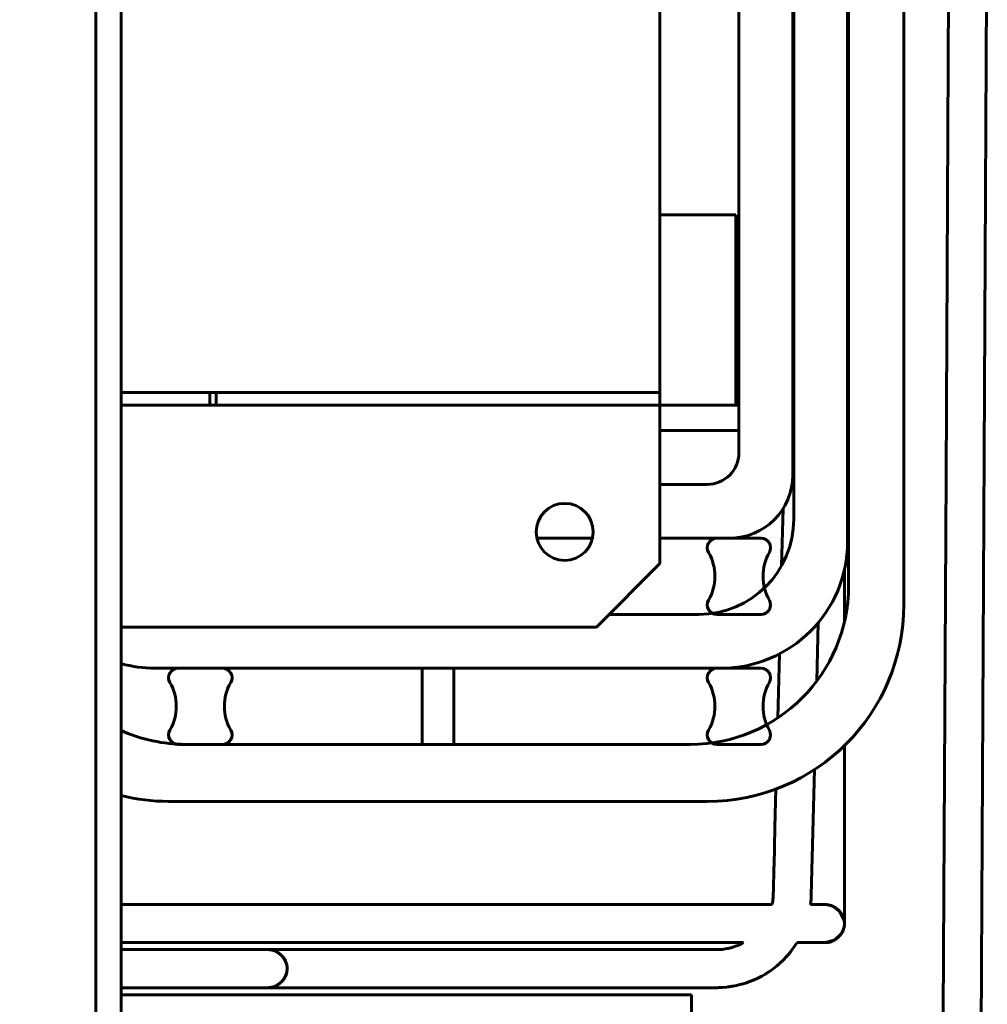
# Model space of a CAD drawing. Header units: millimetres. Extents: x 0 to 297, y 0 to 420.
# Tile 15 of 19: x 172 to 210, y 290 to 328. Entities that reach past the tile are written whole.
import ezdxf

# ---------------------------------------------------------------- set-up
doc = ezdxf.new("R2010")
doc.units = ezdxf.units.MM
doc.linetypes.add('K5LT_BASIC', pattern=[0])
doc.layers.add('Системный слой', color=7, linetype='Continuous')

# ---------------------------------------------------------------- blocks, each defined once
blk = doc.blocks.new('U86')
at = {"layer": 'Системный слой', "color": 150, "linetype": 'K5LT_BASIC', "lineweight": 60, "true_color": 0x0080ff}
for p, q in [((203.647, 304.633), (203.588, 302.327)), ((203.499, 298.841), (203.373, 293.891))]:
    blk.add_line(p, q, dxfattribs=at)
blk = doc.blocks.new('U87')
at = {"layer": 'Системный слой', "color": 150, "linetype": 'K5LT_BASIC', "lineweight": 60, "true_color": 0x0080ff}
for p, q in [((203.373, 293.879), (203.372, 293.876)), ((203.372, 293.876), (203.372, 293.876)), ((203.372, 293.876), (203.372, 293.875)), ((203.372, 293.875), (203.372, 293.873)), ((203.372, 293.873), (203.372, 293.87)), ((203.373, 293.891), (203.373, 293.887)), ((203.373, 293.887), (203.373, 293.887)), ((203.373, 293.887), (203.373, 293.887)), ((203.373, 293.887), (203.373, 293.886)), ((203.373, 293.886), (203.373, 293.884)), ((203.373, 293.884), (203.373, 293.884)), ((203.373, 293.884), (203.373, 293.883)), ((203.373, 293.883), (203.373, 293.883)), ((203.373, 293.883), (203.373, 293.882)), ((203.373, 293.882), (203.373, 293.879)), ((203.347, 293.554), (203.342, 293.516)), ((203.35, 293.579), (203.347, 293.554)), ((203.355, 293.623), (203.35, 293.579)), ((203.357, 293.646), (203.355, 293.623)), ((203.358, 293.657), (203.357, 293.646)), ((203.359, 293.662), (203.358, 293.657)), ((203.364, 293.717), (203.359, 293.665)), ((203.359, 293.665), (203.359, 293.662)), ((203.366, 293.746), (203.364, 293.717)), ((203.367, 293.761), (203.366, 293.746)), ((203.368, 293.772), (203.367, 293.768)), ((203.367, 293.768), (203.367, 293.761)), ((203.369, 293.799), (203.368, 293.774)), ((203.368, 293.774), (203.368, 293.772)), ((203.37, 293.816), (203.369, 293.799)), ((203.371, 293.828), (203.37, 293.824)), ((203.37, 293.824), (203.37, 293.816)), ((203.372, 293.852), (203.371, 293.842)), ((203.371, 293.842), (203.371, 293.832)), ((203.371, 293.832), (203.371, 293.831)), ((203.371, 293.831), (203.371, 293.828)), ((203.372, 293.87), (203.372, 293.864)), ((203.372, 293.864), (203.372, 293.861)), ((203.372, 293.861), (203.372, 293.86)), ((203.372, 293.86), (203.372, 293.859)), ((203.372, 293.859), (203.372, 293.857)), ((203.372, 293.857), (203.372, 293.852)), ((202.813, 292.016), (202.622, 291.741)), ((202.484, 291.564), (202.456, 291.531)), ((202.498, 291.581), (202.484, 291.564)), ((202.506, 291.589), (202.498, 291.581)), ((202.566, 291.665), (202.506, 291.589)), ((202.622, 291.741), (202.566, 291.665)), ((202.084, 291.159), (202.054, 291.134)), ((202.104, 291.177), (202.084, 291.159)), ((202.114, 291.186), (202.104, 291.177)), ((202.119, 291.19), (202.114, 291.186)), ((202.276, 291.338), (202.119, 291.19)), ((202.397, 291.465), (202.276, 291.338)), ((202.456, 291.531), (202.397, 291.465)), ((201.559, 290.778), (201.514, 290.751)), ((201.582, 290.792), (201.559, 290.778)), ((201.593, 290.799), (201.582, 290.792)), ((201.599, 290.802), (201.593, 290.799)), ((201.624, 290.818), (201.599, 290.802)), ((201.654, 290.837), (201.624, 290.818)), ((201.668, 290.847), (201.654, 290.837)), ((201.676, 290.851), (201.668, 290.847)), ((201.679, 290.854), (201.676, 290.851)), ((201.681, 290.855), (201.679, 290.854)), ((201.699, 290.866), (201.681, 290.855)), ((201.731, 290.888), (201.699, 290.866)), ((201.747, 290.899), (201.731, 290.888)), ((201.755, 290.905), (201.747, 290.899)), ((201.759, 290.907), (201.755, 290.905)), ((201.817, 290.949), (201.759, 290.907)), ((201.939, 291.04), (201.817, 290.949)), ((201.999, 291.088), (201.939, 291.04)), ((202.029, 291.112), (201.999, 291.088)), ((202.043, 291.124), (202.029, 291.112)), ((202.05, 291.131), (202.043, 291.124)), ((202.054, 291.134), (202.05, 291.131)), ((200.627, 290.38), (200.559, 290.362)), ((200.661, 290.389), (200.627, 290.38)), ((200.678, 290.394), (200.661, 290.389)), ((200.687, 290.397), (200.678, 290.394)), ((200.816, 290.436), (200.687, 290.397)), ((200.972, 290.491), (200.816, 290.436)), ((201.048, 290.521), (200.972, 290.491)), ((201.086, 290.537), (201.048, 290.521)), ((201.104, 290.545), (201.086, 290.537)), ((201.114, 290.549), (201.104, 290.545)), ((201.233, 290.603), (201.114, 290.549)), ((201.421, 290.699), (201.233, 290.603)), ((201.514, 290.751), (201.421, 290.699)), ((181.948, 290.241), (181.947, 290.241)), ((181.947, 290.241), (181.947, 290.241)), ((181.947, 290.241), (181.947, 290.241)), ((181.947, 290.241), (181.947, 290.241)), ((181.947, 290.241), (181.947, 290.241)), ((181.947, 290.241), (181.947, 290.241)), ((181.947, 290.241), (181.947, 290.241)), ((181.947, 290.241), (181.947, 290.241)), ((181.947, 290.241), (181.947, 290.241)), ((181.947, 290.241), (181.947, 290.241)), ((181.947, 290.241), (181.947, 290.241)), ((181.949, 290.241), (181.948, 290.241)), ((181.95, 290.241), (181.949, 290.241)), ((181.949, 290.241), (181.949, 290.241)), ((181.949, 290.241), (181.949, 290.241)), ((181.952, 290.241), (181.95, 290.241)), ((181.96, 290.241), (181.952, 290.241)), ((181.965, 290.241), (181.96, 290.241)), ((181.969, 290.241), (181.965, 290.241)), ((181.97, 290.241), (181.969, 290.241)), ((181.971, 290.241), (181.97, 290.241)), ((181.993, 290.241), (181.971, 290.241)), ((182.017, 290.241), (181.993, 290.241)), ((182.032, 290.241), (182.017, 290.241)), ((182.039, 290.241), (182.032, 290.241)), ((182.043, 290.241), (182.039, 290.241)), ((182.045, 290.241), (182.043, 290.241)), ((182.084, 290.241), (182.045, 290.241)), ((182.125, 290.241), (182.084, 290.241)), ((182.147, 290.241), (182.125, 290.241)), ((182.159, 290.241), (182.147, 290.241)), ((182.165, 290.241), (182.159, 290.241)), ((182.168, 290.241), (182.165, 290.241)), ((182.225, 290.241), (182.168, 290.241)), ((182.281, 290.241), (182.225, 290.241)), ((182.311, 290.241), (182.281, 290.241)), ((182.327, 290.241), (182.311, 290.241)), ((182.335, 290.241), (182.327, 290.241)), ((182.339, 290.241), (182.335, 290.241)), ((182.414, 290.241), (182.339, 290.241)), ((182.484, 290.241), (182.414, 290.241)), ((182.521, 290.241), (182.484, 290.241)), ((182.54, 290.241), (182.521, 290.241)), ((182.55, 290.241), (182.54, 290.241)), ((182.555, 290.241), (182.55, 290.241)), ((182.641, 290.241), (182.555, 290.241)), ((182.725, 290.241), (182.641, 290.241)), ((182.769, 290.241), (182.725, 290.241)), ((182.791, 290.241), (182.769, 290.241)), ((182.802, 290.241), (182.791, 290.241)), ((182.808, 290.241), (182.802, 290.241)), ((182.912, 290.241), (182.808, 290.241)), ((183.008, 290.241), (182.912, 290.241)), ((183.057, 290.241), (183.008, 290.241)), ((183.082, 290.241), (183.057, 290.241)), ((183.094, 290.241), (183.082, 290.241)), ((183.1, 290.241), (183.094, 290.241)), ((185.356, 290.241), (183.1, 290.241)), ((192.025, 290.241), (185.356, 290.241)), ((195.356, 290.241), (192.025, 290.241)), ((197.024, 290.241), (195.356, 290.241)), ((197.868, 290.241), (197.024, 290.241)), ((198.291, 290.241), (197.868, 290.241)), ((198.501, 290.241), (198.291, 290.241)), ((198.605, 290.241), (198.501, 290.241)), ((198.657, 290.241), (198.605, 290.241)), ((198.683, 290.241), (198.657, 290.241)), ((198.698, 290.241), (198.683, 290.241)), ((198.704, 290.241), (198.698, 290.241)), ((198.712, 290.241), (198.704, 290.241)), ((198.716, 290.241), (198.712, 290.241)), ((198.718, 290.241), (198.716, 290.241)), ((198.771, 290.241), (198.718, 290.241)), ((198.801, 290.241), (198.771, 290.241)), ((198.816, 290.241), (198.801, 290.241)), ((198.823, 290.241), (198.816, 290.241)), ((198.827, 290.241), (198.823, 290.241)), ((198.86, 290.241), (198.827, 290.241)), ((199.1, 290.241), (198.86, 290.241)), ((199.246, 290.241), (199.1, 290.241)), ((199.321, 290.241), (199.246, 290.241)), ((199.358, 290.241), (199.321, 290.241)), ((199.377, 290.241), (199.358, 290.241)), ((199.387, 290.241), (199.377, 290.241)), ((199.392, 290.241), (199.387, 290.241)), ((199.421, 290.241), (199.392, 290.241)), ((199.469, 290.241), (199.421, 290.241)), ((199.493, 290.241), (199.469, 290.241)), ((199.505, 290.241), (199.493, 290.241)), ((199.511, 290.241), (199.505, 290.241)), ((199.514, 290.241), (199.511, 290.241)), ((199.517, 290.241), (199.514, 290.241)), ((199.557, 290.241), (199.517, 290.241)), ((199.595, 290.241), (199.557, 290.241)), ((199.637, 290.241), (199.595, 290.241)), ((199.659, 290.241), (199.637, 290.241)), ((199.669, 290.241), (199.659, 290.241)), ((199.675, 290.241), (199.669, 290.241)), ((199.677, 290.241), (199.675, 290.241)), ((199.695, 290.242), (199.677, 290.241)), ((199.73, 290.243), (199.695, 290.242)), ((199.747, 290.243), (199.73, 290.243)), ((199.756, 290.244), (199.747, 290.243)), ((199.76, 290.244), (199.756, 290.244)), ((199.763, 290.244), (199.76, 290.244)), ((199.781, 290.245), (199.763, 290.244)), ((199.816, 290.247), (199.781, 290.245)), ((199.834, 290.248), (199.816, 290.247)), ((199.842, 290.248), (199.834, 290.248)), ((199.847, 290.249), (199.842, 290.248)), ((199.874, 290.251), (199.847, 290.249)), ((200.026, 290.265), (199.874, 290.251)), ((200.1, 290.274), (200.026, 290.265)), ((200.137, 290.279), (200.1, 290.274)), ((200.155, 290.282), (200.137, 290.279)), ((200.165, 290.283), (200.155, 290.282)), ((200.169, 290.284), (200.165, 290.283)), ((200.21, 290.29), (200.169, 290.284)), ((200.254, 290.298), (200.21, 290.29)), ((200.275, 290.301), (200.254, 290.298)), ((200.286, 290.303), (200.275, 290.301)), ((200.291, 290.304), (200.286, 290.303)), ((200.423, 290.331), (200.291, 290.304)), ((200.559, 290.362), (200.423, 290.331))]:
    blk.add_line(p, q, dxfattribs=at)
blk = doc.blocks.new('U88')
at = {"layer": 'Системный слой', "color": 150, "linetype": 'K5LT_BASIC', "lineweight": 60, "true_color": 0x0080ff}
for p, q in [((181.947, 291.741), (176.144, 291.741)), ((160.75, 290.8), (160.57, 290.631)), ((160.843, 290.88), (160.75, 290.8)), ((160.891, 290.919), (160.843, 290.88)), ((160.915, 290.938), (160.891, 290.919)), ((160.927, 290.947), (160.915, 290.938)), ((160.933, 290.952), (160.927, 290.947)), ((161.144, 291.105), (160.933, 290.952)), ((160.372, 290.411), (160.333, 290.365)), ((160.441, 290.49), (160.372, 290.411)), ((160.476, 290.53), (160.441, 290.49)), ((160.494, 290.55), (160.476, 290.53)), ((160.502, 290.56), (160.494, 290.55)), ((160.519, 290.579), (160.502, 290.56)), ((160.531, 290.591), (160.519, 290.579)), ((160.539, 290.599), (160.531, 290.591)), ((160.544, 290.605), (160.539, 290.599)), ((160.548, 290.608), (160.544, 290.605)), ((160.551, 290.612), (160.548, 290.608)), ((160.555, 290.615), (160.551, 290.612)), ((160.558, 290.618), (160.555, 290.615)), ((160.563, 290.623), (160.558, 290.618)), ((160.567, 290.628), (160.563, 290.623)), ((160.57, 290.631), (160.567, 290.628)), ((160.125, 290.085), (160.059, 289.984)), ((160.179, 290.165), (160.125, 290.085)), ((160.216, 290.216), (160.179, 290.165)), ((160.234, 290.241), (160.216, 290.216)), ((160.244, 290.254), (160.234, 290.241)), ((160.248, 290.26), (160.244, 290.254)), ((160.276, 290.296), (160.248, 290.26)), ((160.333, 290.365), (160.276, 290.296)), ((160.059, 289.984), (160.042, 289.96))]:
    blk.add_line(p, q, dxfattribs=at)
blk = doc.blocks.new('U90')
at = {"layer": 'Системный слой', "color": 150, "linetype": 'K5LT_BASIC', "lineweight": 60, "true_color": 0x0080ff}
for p, q in [((202.682, 325.598), (202.644, 324.129)), ((202.262, 309.131), (202.204, 306.878)), ((202.115, 303.4), (202.051, 300.878)), ((201.979, 298.074), (201.941, 296.558)), ((201.941, 296.558), (201.902, 295.049)), ((201.902, 295.049), (201.901, 295.009)), ((201.893, 294.668), (201.892, 294.633)), ((201.894, 294.728), (201.893, 294.668)), ((201.895, 294.758), (201.894, 294.728)), ((201.897, 294.838), (201.895, 294.784)), ((201.895, 294.784), (201.895, 294.78)), ((201.895, 294.78), (201.895, 294.773)), ((201.895, 294.773), (201.895, 294.758)), ((201.898, 294.868), (201.897, 294.838)), ((201.899, 294.921), (201.898, 294.897)), ((201.898, 294.897), (201.898, 294.895)), ((201.898, 294.895), (201.898, 294.891)), ((201.898, 294.891), (201.898, 294.884)), ((201.898, 294.884), (201.898, 294.868)), ((201.9, 294.946), (201.899, 294.937)), ((201.899, 294.937), (201.899, 294.921)), ((201.901, 294.981), (201.9, 294.981)), ((201.9, 294.981), (201.9, 294.979)), ((201.9, 294.979), (201.9, 294.976)), ((201.9, 294.976), (201.9, 294.97)), ((201.9, 294.97), (201.9, 294.958)), ((201.9, 294.958), (201.9, 294.953)), ((201.9, 294.953), (201.9, 294.952)), ((201.9, 294.952), (201.9, 294.95)), ((201.9, 294.95), (201.9, 294.946)), ((201.901, 295.009), (201.901, 295.003)), ((201.901, 295.003), (201.901, 295.001)), ((201.901, 295.001), (201.901, 294.998)), ((201.901, 294.998), (201.901, 294.994)), ((201.901, 294.994), (201.901, 294.988)), ((201.901, 294.988), (201.901, 294.981)), ((201.883, 294.292), (201.882, 294.266)), ((201.882, 294.266), (201.882, 294.253)), ((201.884, 294.343), (201.883, 294.292)), ((201.887, 294.446), (201.884, 294.343)), ((201.888, 294.503), (201.887, 294.446)), ((201.889, 294.532), (201.888, 294.503)), ((201.89, 294.554), (201.889, 294.547)), ((201.889, 294.547), (201.889, 294.532)), ((201.891, 294.615), (201.89, 294.573)), ((201.89, 294.573), (201.89, 294.554)), ((201.892, 294.633), (201.891, 294.615)), ((201.872, 293.873), (201.871, 293.864)), ((201.873, 293.896), (201.872, 293.892)), ((201.872, 293.892), (201.872, 293.883)), ((201.872, 293.883), (201.872, 293.881)), ((201.872, 293.881), (201.872, 293.881)), ((201.872, 293.881), (201.872, 293.88)), ((201.872, 293.88), (201.872, 293.877)), ((201.872, 293.877), (201.872, 293.873)), ((201.874, 293.927), (201.873, 293.923)), ((201.873, 293.923), (201.873, 293.919)), ((201.873, 293.919), (201.873, 293.919)), ((201.873, 293.919), (201.873, 293.918)), ((201.873, 293.918), (201.873, 293.916)), ((201.873, 293.916), (201.873, 293.911)), ((201.873, 293.911), (201.873, 293.903)), ((201.873, 293.903), (201.873, 293.9)), ((201.873, 293.9), (201.873, 293.9)), ((201.873, 293.9), (201.873, 293.899)), ((201.873, 293.899), (201.873, 293.896)), ((201.875, 293.965), (201.874, 293.96)), ((201.874, 293.96), (201.874, 293.954)), ((201.874, 293.954), (201.874, 293.953)), ((201.874, 293.953), (201.874, 293.951)), ((201.874, 293.951), (201.874, 293.948)), ((201.874, 293.948), (201.874, 293.942)), ((201.874, 293.942), (201.874, 293.936)), ((201.874, 293.936), (201.874, 293.936)), ((201.874, 293.936), (201.874, 293.934)), ((201.874, 293.934), (201.874, 293.932)), ((201.874, 293.932), (201.874, 293.93)), ((201.874, 293.93), (201.874, 293.927)), ((201.876, 294.002), (201.875, 293.996)), ((201.875, 293.996), (201.875, 293.984)), ((201.875, 293.984), (201.875, 293.979)), ((201.875, 293.979), (201.875, 293.972)), ((201.875, 293.972), (201.875, 293.965)), ((201.877, 294.056), (201.876, 294.039)), ((201.876, 294.039), (201.876, 294.037)), ((201.876, 294.037), (201.876, 294.034)), ((201.876, 294.034), (201.876, 294.027)), ((201.876, 294.027), (201.876, 294.013)), ((201.876, 294.013), (201.876, 294.002)), ((201.878, 294.087), (201.877, 294.074)), ((201.877, 294.074), (201.877, 294.056)), ((201.879, 294.14), (201.878, 294.095)), ((201.878, 294.095), (201.878, 294.087)), ((201.88, 294.179), (201.879, 294.14)), ((201.881, 294.206), (201.88, 294.179)), ((201.882, 294.253), (201.881, 294.223)), ((201.881, 294.223), (201.881, 294.206)), ((201.831, 293.53), (201.828, 293.516)), ((201.836, 293.556), (201.831, 293.53)), ((201.839, 293.573), (201.836, 293.556)), ((201.841, 293.583), (201.839, 293.573)), ((201.842, 293.587), (201.841, 293.583)), ((201.853, 293.661), (201.842, 293.59)), ((201.842, 293.59), (201.842, 293.587)), ((201.858, 293.698), (201.853, 293.661)), ((201.86, 293.717), (201.858, 293.698)), ((201.861, 293.726), (201.86, 293.717)), ((201.862, 293.733), (201.861, 293.731)), ((201.861, 293.731), (201.861, 293.726)), ((201.865, 293.768), (201.862, 293.733)), ((201.866, 293.788), (201.865, 293.768)), ((201.867, 293.798), (201.866, 293.788)), ((201.868, 293.803), (201.867, 293.798)), ((201.869, 293.822), (201.868, 293.807)), ((201.868, 293.807), (201.868, 293.806)), ((201.868, 293.806), (201.868, 293.803)), ((201.87, 293.833), (201.869, 293.822)), ((201.871, 293.854), (201.87, 293.846)), ((201.87, 293.846), (201.87, 293.844)), ((201.87, 293.844), (201.87, 293.843)), ((201.87, 293.843), (201.87, 293.842)), ((201.87, 293.842), (201.87, 293.839)), ((201.87, 293.839), (201.87, 293.833)), ((201.871, 293.864), (201.871, 293.862)), ((201.871, 293.862), (201.871, 293.862)), ((201.871, 293.862), (201.871, 293.861)), ((201.871, 293.861), (201.871, 293.859)), ((201.871, 293.859), (201.871, 293.854)), ((200.538, 291.935), (200.472, 291.906)), ((200.571, 291.949), (200.538, 291.935)), ((200.587, 291.957), (200.571, 291.949)), ((200.595, 291.961), (200.587, 291.957)), ((200.599, 291.963), (200.595, 291.961)), ((200.704, 292.016), (200.599, 291.963)), ((181.948, 291.741), (181.947, 291.741)), ((181.947, 291.741), (181.947, 291.741)), ((181.947, 291.741), (181.947, 291.741)), ((181.947, 291.741), (181.947, 291.741)), ((181.947, 291.741), (181.947, 291.741)), ((181.947, 291.741), (181.947, 291.741)), ((181.947, 291.741), (181.947, 291.741)), ((181.947, 291.741), (181.947, 291.741)), ((181.947, 291.741), (181.947, 291.741)), ((181.947, 291.741), (181.947, 291.741)), ((181.947, 291.741), (181.947, 291.741)), ((181.949, 291.741), (181.948, 291.741)), ((181.95, 291.741), (181.949, 291.741)), ((181.949, 291.741), (181.949, 291.741)), ((181.949, 291.741), (181.949, 291.741)), ((181.952, 291.741), (181.95, 291.741)), ((181.96, 291.741), (181.952, 291.741)), ((181.965, 291.741), (181.96, 291.741)), ((181.969, 291.741), (181.965, 291.741)), ((181.97, 291.741), (181.969, 291.741)), ((181.971, 291.741), (181.97, 291.741)), ((181.993, 291.741), (181.971, 291.741)), ((182.017, 291.741), (181.993, 291.741)), ((182.032, 291.741), (182.017, 291.741)), ((182.04, 291.741), (182.032, 291.741)), ((182.044, 291.741), (182.04, 291.741)), ((182.046, 291.741), (182.044, 291.741)), ((182.084, 291.741), (182.046, 291.741)), ((182.125, 291.741), (182.084, 291.741)), ((182.147, 291.741), (182.125, 291.741)), ((182.159, 291.741), (182.147, 291.741)), ((182.165, 291.741), (182.159, 291.741)), ((182.168, 291.741), (182.165, 291.741)), ((182.225, 291.741), (182.168, 291.741)), ((182.282, 291.741), (182.225, 291.741)), ((182.312, 291.741), (182.282, 291.741)), ((182.327, 291.741), (182.312, 291.741)), ((182.335, 291.741), (182.327, 291.741)), ((182.339, 291.741), (182.335, 291.741)), ((182.414, 291.741), (182.339, 291.741)), ((182.485, 291.741), (182.414, 291.741)), ((182.522, 291.741), (182.485, 291.741)), ((182.541, 291.741), (182.522, 291.741)), ((182.55, 291.741), (182.541, 291.741)), ((182.555, 291.741), (182.55, 291.741)), ((182.642, 291.741), (182.555, 291.741)), ((182.725, 291.741), (182.642, 291.741)), ((182.769, 291.741), (182.725, 291.741)), ((182.791, 291.741), (182.769, 291.741)), ((182.802, 291.741), (182.791, 291.741)), ((182.808, 291.741), (182.802, 291.741)), ((182.91, 291.741), (182.808, 291.741)), ((183.007, 291.741), (182.91, 291.741)), ((183.056, 291.741), (183.007, 291.741)), ((183.082, 291.741), (183.056, 291.741)), ((183.094, 291.741), (183.082, 291.741)), ((183.101, 291.741), (183.094, 291.741)), ((183.216, 291.741), (183.101, 291.741)), ((183.323, 291.741), (183.216, 291.741)), ((183.377, 291.741), (183.323, 291.741)), ((183.405, 291.741), (183.377, 291.741)), ((183.418, 291.741), (183.405, 291.741)), ((183.425, 291.741), (183.418, 291.741)), ((183.545, 291.741), (183.425, 291.741)), ((183.66, 291.741), (183.545, 291.741)), ((183.719, 291.741), (183.66, 291.741)), ((183.749, 291.741), (183.719, 291.741)), ((183.763, 291.741), (183.749, 291.741)), ((183.771, 291.741), (183.763, 291.741)), ((183.9, 291.741), (183.771, 291.741)), ((184.023, 291.741), (183.9, 291.741)), ((184.086, 291.741), (184.023, 291.741)), ((184.117, 291.741), (184.086, 291.741)), ((184.133, 291.741), (184.117, 291.741)), ((184.141, 291.741), (184.133, 291.741)), ((184.325, 291.741), (184.141, 291.741)), ((184.428, 291.741), (184.325, 291.741)), ((184.479, 291.741), (184.428, 291.741)), ((184.505, 291.741), (184.479, 291.741)), ((184.518, 291.741), (184.505, 291.741)), ((184.525, 291.741), (184.518, 291.741)), ((184.642, 291.741), (184.525, 291.741)), ((188.845, 291.741), (184.642, 291.741)), ((193.633, 291.741), (188.845, 291.741)), ((196.029, 291.741), (193.633, 291.741)), ((197.228, 291.741), (196.029, 291.741)), ((197.828, 291.741), (197.228, 291.741)), ((198.127, 291.741), (197.828, 291.741)), ((198.277, 291.741), (198.127, 291.741)), ((198.356, 291.741), (198.277, 291.741)), ((198.39, 291.741), (198.356, 291.741)), ((198.447, 291.741), (198.39, 291.741)), ((198.476, 291.741), (198.447, 291.741)), ((198.49, 291.741), (198.476, 291.741)), ((198.497, 291.741), (198.49, 291.741)), ((198.501, 291.741), (198.497, 291.741)), ((198.551, 291.741), (198.501, 291.741)), ((198.582, 291.741), (198.551, 291.741)), ((198.597, 291.741), (198.582, 291.741)), ((198.605, 291.741), (198.597, 291.741)), ((198.609, 291.741), (198.605, 291.741)), ((198.611, 291.741), (198.609, 291.741)), ((198.618, 291.741), (198.611, 291.741)), ((198.642, 291.741), (198.618, 291.741)), ((198.654, 291.741), (198.642, 291.741)), ((198.66, 291.741), (198.654, 291.741)), ((198.663, 291.741), (198.66, 291.741)), ((198.665, 291.741), (198.663, 291.741)), ((198.672, 291.741), (198.665, 291.741)), ((198.683, 291.741), (198.672, 291.741)), ((198.689, 291.741), (198.683, 291.741)), ((198.691, 291.741), (198.689, 291.741)), ((198.693, 291.741), (198.691, 291.741)), ((198.697, 291.741), (198.693, 291.741)), ((198.701, 291.741), (198.697, 291.741)), ((198.704, 291.741), (198.701, 291.741)), ((198.706, 291.741), (198.704, 291.741)), ((198.708, 291.741), (198.706, 291.741)), ((198.71, 291.741), (198.708, 291.741)), ((198.712, 291.741), (198.71, 291.741)), ((198.716, 291.741), (198.712, 291.741)), ((198.719, 291.741), (198.716, 291.741)), ((198.721, 291.741), (198.719, 291.741)), ((198.773, 291.741), (198.721, 291.741)), ((198.804, 291.741), (198.773, 291.741)), ((198.819, 291.741), (198.804, 291.741)), ((198.827, 291.741), (198.819, 291.741)), ((198.831, 291.741), (198.827, 291.741)), ((198.833, 291.741), (198.831, 291.741)), ((198.853, 291.741), (198.833, 291.741)), ((198.871, 291.741), (198.853, 291.741)), ((198.88, 291.741), (198.871, 291.741)), ((198.885, 291.741), (198.88, 291.741)), ((198.901, 291.741), (198.885, 291.741)), ((199.085, 291.741), (198.901, 291.741)), ((199.18, 291.741), (199.085, 291.741)), ((199.228, 291.741), (199.18, 291.741)), ((199.252, 291.741), (199.228, 291.741)), ((199.264, 291.741), (199.252, 291.741)), ((199.271, 291.741), (199.264, 291.741)), ((199.331, 291.741), (199.271, 291.741)), ((199.396, 291.741), (199.331, 291.741)), ((199.429, 291.741), (199.396, 291.741)), ((199.445, 291.741), (199.429, 291.741)), ((199.453, 291.741), (199.445, 291.741)), ((199.458, 291.741), (199.453, 291.741)), ((199.473, 291.741), (199.458, 291.741)), ((199.487, 291.741), (199.473, 291.741)), ((199.497, 291.741), (199.487, 291.741)), ((199.504, 291.741), (199.497, 291.741)), ((199.512, 291.741), (199.504, 291.741)), ((199.518, 291.741), (199.512, 291.741)), ((199.528, 291.741), (199.518, 291.741)), ((199.547, 291.741), (199.528, 291.741)), ((199.586, 291.741), (199.547, 291.741)), ((199.621, 291.741), (199.586, 291.741)), ((199.638, 291.741), (199.621, 291.741)), ((199.647, 291.741), (199.638, 291.741)), ((199.651, 291.741), (199.647, 291.741)), ((199.713, 291.742), (199.651, 291.741)), ((199.793, 291.746), (199.713, 291.742)), ((199.833, 291.749), (199.793, 291.746)), ((199.852, 291.751), (199.833, 291.749)), ((199.862, 291.751), (199.852, 291.751)), ((199.867, 291.752), (199.862, 291.751)), ((199.98, 291.766), (199.867, 291.752)), ((200.053, 291.779), (199.98, 291.766)), ((200.088, 291.786), (200.053, 291.779)), ((200.106, 291.79), (200.088, 291.786)), ((200.115, 291.792), (200.106, 291.79)), ((200.12, 291.793), (200.115, 291.792)), ((200.154, 291.801), (200.12, 291.793)), ((200.232, 291.822), (200.154, 291.801)), ((200.271, 291.834), (200.232, 291.822)), ((200.291, 291.84), (200.271, 291.834)), ((200.301, 291.843), (200.291, 291.84)), ((200.306, 291.845), (200.301, 291.843)), ((200.386, 291.873), (200.306, 291.845)), ((200.472, 291.906), (200.386, 291.873))]:
    blk.add_line(p, q, dxfattribs=at)
blk = doc.blocks.new('U94')
at = {"layer": 'Системный слой', "color": 150, "linetype": 'K5LT_BASIC', "lineweight": 60, "true_color": 0x0080ff}
blk.add_line((176.144, 289.96), (198.644, 289.96), dxfattribs=at)
blk = doc.blocks.new('U98')
at = {"layer": 'Системный слой', "color": 150, "linetype": 'K5LT_BASIC', "lineweight": 60, "true_color": 0x0080ff}
for p, q in [((208.816, 335.196), (208.688, 310.479)), ((208.688, 310.479), (208.578, 289.251))]:
    blk.add_line(p, q, dxfattribs=at)
blk = doc.blocks.new('U99')
at = {"layer": 'Системный слой', "color": 150, "linetype": 'K5LT_BASIC', "lineweight": 60, "true_color": 0x0080ff}
for p, q in [((210.318, 335.453), (210.192, 311.259)), ((210.192, 311.259), (210.032, 280.459))]:
    blk.add_line(p, q, dxfattribs=at)
blk = doc.blocks.new('U103')
at = {"layer": 'Системный слой', "color": 150, "linetype": 'K5LT_BASIC', "lineweight": 60, "true_color": 0x0080ff}
for p, q in [((159.761, 292.016), (161.144, 292.016)), ((176.144, 292.016), (200.704, 292.016)), ((202.813, 292.016), (203.931, 292.016))]:
    blk.add_line(p, q, dxfattribs=at)
blk = doc.blocks.new('U104')
at = {"layer": 'Системный слой', "color": 150, "linetype": 'K5LT_BASIC', "lineweight": 60, "true_color": 0x0080ff}
for p, q in [((204.666, 292.626), (204.681, 292.766)), ((204.299, 292.123), (204.573, 292.396)), ((204.573, 292.396), (204.666, 292.626)), ((203.929, 292.016), (204.299, 292.123))]:
    blk.add_line(p, q, dxfattribs=at)
blk = doc.blocks.new('U105')
at = {"layer": 'Системный слой', "color": 150, "linetype": 'K5LT_BASIC', "lineweight": 60, "true_color": 0x0080ff}
blk.add_line((203.931, 293.516), (203.931, 293.516), dxfattribs=at)
blk.add_line((203.931, 293.516), (203.931, 293.516), dxfattribs=at)
blk = doc.blocks.new('U106')
at = {"layer": 'Системный слой', "color": 150, "linetype": 'K5LT_BASIC', "lineweight": 60, "true_color": 0x0080ff}
for p, q in [((161.144, 293.516), (159.761, 293.516)), ((201.828, 293.516), (176.144, 293.516)), ((203.931, 293.516), (203.342, 293.516))]:
    blk.add_line(p, q, dxfattribs=at)
blk = doc.blocks.new('U108')
at = {"layer": 'Системный слой', "color": 150, "linetype": 'K5LT_BASIC', "lineweight": 60, "true_color": 0x0080ff}
for p, q in [((203.931, 293.516), (204.192, 293.464)), ((204.192, 293.464), (204.503, 293.234)), ((204.503, 293.234), (204.67, 292.887)), ((204.67, 292.887), (204.681, 292.766))]:
    blk.add_line(p, q, dxfattribs=at)
blk = doc.blocks.new('U109')
at = {"layer": 'Системный слой', "color": 150, "linetype": 'K5LT_BASIC', "lineweight": 60, "true_color": 0x0080ff}
for p, q in [((204.681, 306.72), (204.681, 304.665)), ((204.681, 299.787), (204.681, 292.768)), ((204.681, 292.761), (204.681, 292.766))]:
    blk.add_line(p, q, dxfattribs=at)
blk = doc.blocks.new('U112')
at = {"layer": 'Системный слой', "color": 150, "linetype": 'K5LT_BASIC', "lineweight": 60, "true_color": 0x0080ff}
for p, q in [((161.144, 313.71), (157.644, 313.71)), ((179.644, 313.71), (176.144, 313.71))]:
    blk.add_line(p, q, dxfattribs=at)
blk = doc.blocks.new('U113')
at = {"layer": 'Системный слой', "color": 150, "linetype": 'K5LT_BASIC', "lineweight": 60, "true_color": 0x0080ff}
for p, q in [((161.144, 313.21), (157.644, 313.21)), ((179.644, 313.21), (176.144, 313.21))]:
    blk.add_line(p, q, dxfattribs=at)
blk = doc.blocks.new('U114')
at = {"layer": 'Системный слой', "color": 150, "linetype": 'K5LT_BASIC', "lineweight": 60, "true_color": 0x0080ff}
blk.add_line((194.894, 304.46), (176.144, 304.46), dxfattribs=at)
blk = doc.blocks.new('U115')
at = {"layer": 'Системный слой', "color": 150, "linetype": 'K5LT_BASIC', "lineweight": 60, "true_color": 0x0080ff}
for p, q in [((117.394, 313.21), (117.644, 313.21)), ((139.644, 313.21), (139.894, 313.21)), ((157.394, 313.21), (157.644, 313.21)), ((179.644, 313.21), (179.894, 313.21))]:
    blk.add_line(p, q, dxfattribs=at)
blk = doc.blocks.new('U116')
at = {"layer": 'Системный слой', "color": 150, "linetype": 'K5LT_BASIC', "lineweight": 60, "true_color": 0x0080ff}
blk.add_line((200.394, 313.21), (200.519, 313.21), dxfattribs=at)
blk = doc.blocks.new('U117')
at = {"layer": 'Системный слой', "color": 150, "linetype": 'K5LT_BASIC', "lineweight": 60, "true_color": 0x0080ff}
blk.add_line((197.394, 312.21), (200.519, 312.21), dxfattribs=at)
blk = doc.blocks.new('U119')
at = {"layer": 'Системный слой', "color": 150, "linetype": 'K5LT_BASIC', "lineweight": 60, "true_color": 0x0080ff}
blk.add_line((176.144, 313.71), (197.394, 313.71), dxfattribs=at)
blk = doc.blocks.new('U133')
at = {"layer": 'Системный слой', "color": 150, "linetype": 'K5LT_BASIC', "lineweight": 60, "true_color": 0x0080ff}
blk.add_line((202.644, 344.21), (202.644, 310.46), dxfattribs=at)
blk = doc.blocks.new('U134')
at = {"layer": 'Системный слой', "color": 150, "linetype": 'K5LT_BASIC', "lineweight": 60, "true_color": 0x0080ff}
for p, q in [((194.741, 307.96), (192.548, 307.96)), ((200.144, 307.96), (197.394, 307.96))]:
    blk.add_line(p, q, dxfattribs=at)
blk = doc.blocks.new('U135')
at = {"layer": 'Системный слой', "color": 150, "linetype": 'K5LT_BASIC', "lineweight": 60, "true_color": 0x0080ff}
for p, q in [((200.519, 347.585), (200.519, 346.71)), ((200.519, 344.21), (200.519, 311.335))]:
    blk.add_line(p, q, dxfattribs=at)
blk = doc.blocks.new('U137')
at = {"layer": 'Системный слой', "color": 150, "linetype": 'K5LT_BASIC', "lineweight": 60, "true_color": 0x0080ff}
blk.add_line((204.844, 345.71), (204.844, 306.085), dxfattribs=at)
blk = doc.blocks.new('U138')
at = {"layer": 'Системный слой', "color": 150, "linetype": 'K5LT_BASIC', "lineweight": 60, "true_color": 0x0080ff}
blk.add_line((202.682, 345.71), (202.682, 308.71), dxfattribs=at)
blk = doc.blocks.new('U139')
at = {"layer": 'Системный слой', "color": 150, "linetype": 'K5LT_BASIC', "lineweight": 60, "true_color": 0x0080ff}
blk.add_line((204.807, 345.71), (204.807, 307.835), dxfattribs=at)

msp = doc.modelspace()

# ---------------------------------------------------------------- linework, layer by layer
at = {"layer": 'Системный слой', "color": 150, "linetype": 'K5LT_BASIC', "lineweight": 60, "true_color": 0x0080ff}
for p, q in [((175.1444, 244.4599), (175.1444, 361.9599)), ((176.1444, 244.4599), (176.1444, 361.9599)), ((207.0194, 355.5849), (207.0194, 305.3349)), ((197.3944, 345.2099), (197.3944, 313.7099)), ((197.3944, 320.7099), (200.3944, 320.7099)), ((200.3944, 320.7099), (200.3944, 313.2099)), ((179.6444, 313.2099), (179.6444, 313.7099)), ((179.8944, 313.7099), (197.3944, 313.7099)), ((179.8944, 313.7099), (179.8944, 313.2099)), ((197.3944, 313.7099), (197.3944, 313.2099)), ((179.8944, 313.2099), (197.3944, 313.2099)), ((200.3944, 313.2099), (197.3944, 313.2099)), ((197.3944, 313.2099), (197.3944, 312.4599)), ((204.8069, 313.2099), (204.8444, 313.2099)), ((197.3944, 312.4599), (197.3944, 306.9599)), ((204.8444, 312.2099), (204.8069, 312.2099)), ((199.2694, 310.0849), (197.3944, 310.0849)), ((199.6444, 307.9599), (201.3944, 307.9599)), ((194.8944, 304.4599), (197.3944, 306.9599)), ((198.9319, 304.9599), (195.3944, 304.9599)), ((201.3944, 304.9599), (199.6444, 304.9599)), ((199.8069, 302.8349), (177.4819, 302.8349)), ((178.3944, 302.8349), (180.1444, 302.8349)), ((188.0194, 302.8349), (189.2694, 302.8349)), ((188.0194, 299.8349), (188.0194, 302.8349)), ((189.2694, 302.8349), (189.2694, 299.8349)), ((199.6444, 302.8349), (201.3944, 302.8349)), ((180.1444, 299.8349), (178.3944, 299.8349)), ((198.5944, 299.8349), (178.6944, 299.8349)), ((189.2694, 299.8349), (188.0194, 299.8349)), ((201.3944, 299.8349), (199.6444, 299.8349)), ((199.2694, 297.5849), (178.0194, 297.5849)), ((203.9309, 293.5163), (203.931, 293.5163)), ((203.9309, 293.5163), (203.9309, 293.5163)), ((203.9309, 293.5163), (203.9309, 293.5163)), ((181.9469, 290.2409), (176.1444, 290.2409)), ((181.9469, 290.2409), (181.9468, 290.2409)), ((198.6444, 289.9599), (198.6444, 289.2099))]:
    msp.add_line(p, q, dxfattribs=at)
msp.add_circle((193.6444, 308.2099), 1.125, dxfattribs=at)
for centre, radius, start, end in [((199.2694, 311.3349), 1.25, 270, 0), ((200.1444, 310.4599), 2.5, 270, 0), ((198.9319, 308.7099), 3.75, 270, 0), ((199.6444, 307.5849), 0.375, 90, 210), ((201.3944, 307.5849), 0.375, 330, 90), ((199.8069, 307.8349), 5, 270, 0), ((197.6958, 306.4599), 1.875, 330, 30), ((203.3429, 306.4599), 1.875, 150, 210), ((198.5944, 306.0849), 6.25, 270, 0), ((199.6444, 305.3349), 0.375, 150, 270), ((201.3944, 305.3349), 0.375, 270, 30), ((199.2694, 305.3349), 7.75, 270, 0), ((177.4819, 307.8349), 5, 254.48444, 270), ((178.3944, 302.4599), 0.375, 90, 210), ((180.1444, 302.4599), 0.375, 330, 90), ((199.6444, 302.4599), 0.375, 90, 210), ((201.3944, 302.4599), 0.375, 330, 90), ((176.4458, 301.3349), 1.875, 330, 30), ((182.0929, 301.3349), 1.875, 150, 210), ((197.6958, 301.3349), 1.875, 330, 30), ((203.3429, 301.3349), 1.875, 150, 210), ((178.6944, 306.0849), 6.25, 245.92074, 270), ((178.3944, 300.2099), 0.375, 150, 270), ((180.1444, 300.2099), 0.375, 270, 30), ((199.6444, 300.2099), 0.375, 150, 270), ((201.3944, 300.2099), 0.375, 270, 30), ((178.0194, 305.3349), 7.75, 255.9992, 270)]:
    msp.add_arc(centre, radius, start, end, dxfattribs=at)
for points, knots in [([(203.9309, 292.0163), (203.9312, 292.0163), (203.9316, 292.0163), (203.9324, 292.0163), (203.933, 292.0163), (203.9345, 292.0163), (203.9354, 292.0163), (203.9383, 292.0163), (203.9402, 292.0163), (203.9442, 292.0164), (203.9464, 292.0165), (203.9516, 292.0166), (203.9547, 292.0167), (203.9636, 292.0171), (203.9695, 292.0174), (203.984, 292.0184), (203.9926, 292.0192), (204.0135, 292.0214), (204.0257, 292.0231), (204.0482, 292.0268), (204.0586, 292.0287), (204.0815, 292.0336), (204.0941, 292.0366), (204.139, 292.0487), (204.1707, 292.0598), (204.234, 292.0868), (204.2655, 292.1029), (204.3276, 292.14), (204.3581, 292.1613), (204.4168, 292.2086), (204.4449, 292.2346), (204.4975, 292.2906), (204.522, 292.3206), (204.566, 292.3831), (204.5855, 292.4155), (204.619, 292.4815), (204.6331, 292.5148), (204.6556, 292.5816), (204.6642, 292.6149), (204.676, 292.6805), (204.6795, 292.7128), (204.6808, 292.753), (204.6812, 292.7607), (204.68, 292.7917), (204.6795, 292.8151), (204.6734, 292.8699), (204.6677, 292.9012), (204.6516, 292.9643), (204.6411, 292.996), (204.6152, 293.0593), (204.5997, 293.0908), (204.5636, 293.1531), (204.5428, 293.1838), (204.4967, 293.2429), (204.4711, 293.2714), (204.4159, 293.3248), (204.3862, 293.3497), (204.3243, 293.3947), (204.2921, 293.4149), (204.2264, 293.4495), (204.1929, 293.4642), (204.1261, 293.4879), (204.0928, 293.4971), (204.0303, 293.5093), (204.001, 293.5132), (203.9713, 293.515), (203.9709, 293.5151), (203.964, 293.5154), (203.9575, 293.5158), (203.9476, 293.5161), (203.9442, 293.5162), (203.9375, 293.5163), (203.9342, 293.5163), (203.9309, 293.5163)], [0, 0, 0, 0, 0.0130034, 0.0130034, 0.0334372, 0.0334372, 0.0705897, 0.0705897, 0.1430371, 0.1430371, 0.2265441, 0.2265441, 0.3455465, 0.3455465, 0.5720432, 0.5720432, 0.9060342, 0.9060342, 1.381411, 1.381411, 1.7871856, 1.7871856, 2.2868941, 2.2868941, 3.577264, 3.577264, 4.9365134, 4.9365134, 6.3627243, 6.3627243, 7.8348312, 7.8348312, 9.3203183, 9.3203183, 10.773205, 10.773205, 12.1661192, 12.1661192, 13.4832259, 13.4832259, 14.7323855, 14.7323855, 15.0272564, 15.0272564, 15.9260981, 15.9260981, 17.1502774, 17.1502774, 18.4310099, 18.4310099, 19.7832208, 19.7832208, 21.2016983, 21.2016983, 22.6716587, 22.6716587, 24.1570188, 24.1570188, 25.616176, 25.616176, 27.0170916, 27.0170916, 28.3414414, 28.3414414, 29.4747449, 29.4747449, 29.4915893, 29.4915893, 29.7405756, 29.7405756, 29.8734283, 29.8734283, 30, 30, 30, 30]), ([(203.9309, 292.0163), (203.9312, 292.0163), (203.9316, 292.0163), (203.9324, 292.0163), (203.933, 292.0163), (203.9345, 292.0163), (203.9354, 292.0163), (203.9383, 292.0163), (203.9402, 292.0163), (203.9457, 292.0164), (203.9495, 292.0165), (203.9605, 292.0169), (203.9679, 292.0173), (203.9899, 292.0188), (204.0046, 292.0203), (204.0358, 292.0245), (204.0524, 292.0276), (204.0811, 292.0334), (204.0932, 292.0364), (204.1376, 292.0483), (204.1694, 292.0593), (204.2327, 292.0861), (204.2642, 292.1021), (204.3262, 292.1392), (204.3567, 292.1604), (204.4155, 292.2075), (204.4437, 292.2335), (204.4964, 292.2893), (204.5209, 292.3193), (204.5651, 292.3817), (204.5847, 292.4141), (204.6183, 292.48), (204.6325, 292.5134), (204.6529, 292.5734), (204.659, 292.5999), (204.6676, 292.633), (204.6687, 292.6401), (204.6759, 292.6791), (204.6794, 292.7114), (204.6808, 292.7514), (204.6812, 292.7589), (204.68, 292.7899), (204.6796, 292.8135), (204.6736, 292.8685), (204.668, 292.8999), (204.652, 292.963), (204.6416, 292.9946), (204.6159, 293.0579), (204.6004, 293.0895), (204.5644, 293.1518), (204.5437, 293.1825), (204.4977, 293.2417), (204.4722, 293.2702), (204.4171, 293.3237), (204.3875, 293.3487), (204.3256, 293.3938), (204.2934, 293.414), (204.2278, 293.4488), (204.1943, 293.4637), (204.1275, 293.4875), (204.0942, 293.4967), (204.0308, 293.5093), (204.0005, 293.5114), (203.9681, 293.5154), (203.9657, 293.5154), (203.9525, 293.516), (203.9417, 293.5163), (203.931, 293.5163)], [0, 0, 0, 0, 0.0130183, 0.0130183, 0.0334756, 0.0334756, 0.0706707, 0.0706707, 0.1432011, 0.1432011, 0.2864022, 0.2864022, 0.5709446, 0.5709446, 1.138169, 1.138169, 1.7871278, 1.7871278, 2.2688969, 2.2688969, 3.5581679, 3.5581679, 4.9161701, 4.9161701, 6.3414086, 6.3414086, 7.8129331, 7.8129331, 9.2986194, 9.2986194, 10.7523333, 10.7523333, 12.1464615, 12.1464615, 13.1895465, 13.1895465, 13.4649272, 13.4649272, 14.7151978, 14.7151978, 15.001208, 15.001208, 15.909546, 15.909546, 17.1327804, 17.1327804, 18.4128372, 18.4128372, 19.76429, 19.76429, 21.1820905, 21.1820905, 22.6516142, 22.6516142, 24.1371098, 24.1371098, 25.5967845, 25.5967845, 26.9985409, 26.9985409, 28.3237168, 28.3237168, 29.4921017, 29.4921017, 29.5841915, 29.5841915, 30, 30, 30, 30]), ([(181.9472, 291.7409), (182.3398, 291.7407), (182.6969, 291.3835), (182.6969, 290.5983), (182.3397, 290.2411), (181.9471, 290.2409)], [0, 0, 0, 0, 0.49998031, 0.49998031, 1, 1, 1, 1]), ([(181.9471, 291.7409), (181.9558, 291.7409), (181.9644, 291.7407), (181.9885, 291.7398), (182.004, 291.7386), (182.0494, 291.7336), (182.0793, 291.7282), (182.1409, 291.7128), (182.1725, 291.7025), (182.2358, 291.6771), (182.2674, 291.6618), (182.3298, 291.6261), (182.3605, 291.6056), (182.4198, 291.5598), (182.4484, 291.5344), (182.5021, 291.4796), (182.5272, 291.4501), (182.5726, 291.3884), (182.593, 291.3563), (182.6281, 291.2907), (182.6431, 291.2572), (182.6672, 291.1904), (182.6766, 291.1572), (182.6899, 291.0914), (182.6942, 291.0589), (182.6976, 290.9949), (182.697, 290.9635), (182.6915, 290.9011), (182.6864, 290.8701), (182.6718, 290.8074), (182.6621, 290.7757), (182.6377, 290.7123), (182.6229, 290.6807), (182.5884, 290.6181), (182.5684, 290.5873), (182.5238, 290.5276), (182.4989, 290.4987), (182.4449, 290.4442), (182.4159, 290.4187), (182.3549, 290.3723), (182.3229, 290.3514), (182.2639, 290.3186), (182.2373, 290.3057), (182.2031, 290.2916), (182.1962, 290.2888), (182.1856, 290.2848), (182.1821, 290.2835), (182.1768, 290.2816), (182.1751, 290.281), (182.1724, 290.2801), (182.1715, 290.2798), (182.1702, 290.2793), (182.1698, 290.2791), (182.1691, 290.2789), (182.1689, 290.2788), (182.1685, 290.2787), (182.1684, 290.2787), (182.1682, 290.2786), (182.1681, 290.2786), (182.161, 290.2761), (182.1538, 290.2738), (182.1431, 290.2705), (182.1395, 290.2694), (182.1287, 290.2663), (182.1214, 290.2643), (182.096, 290.2577), (182.0777, 290.2538), (182.0273, 290.2451), (181.995, 290.2419), (181.9575, 290.241), (181.9523, 290.2409), (181.9471, 290.2409)], [0, 0, 0, 0, 0.4765664, 0.4765664, 1.3343859, 1.3343859, 3.0023682, 3.0023682, 4.8326742, 4.8326742, 6.7662916, 6.7662916, 8.7945634, 8.7945634, 10.8993536, 10.8993536, 13.0285621, 13.0285621, 15.1235226, 15.1235226, 17.1354515, 17.1354515, 19.0399145, 19.0399145, 20.8498686, 20.8498686, 22.5630502, 22.5630502, 24.297089, 24.297089, 26.1239783, 26.1239783, 28.0432669, 28.0432669, 30.0611155, 30.0611155, 32.1595415, 32.1595415, 34.2871225, 34.2871225, 36.3911478, 36.3911478, 38.0214171, 38.0214171, 38.4363065, 38.4363065, 38.6437243, 38.6437243, 38.7474274, 38.7474274, 38.7992777, 38.7992777, 38.8252025, 38.8252025, 38.8381649, 38.8381649, 38.844646, 38.844646, 38.8495324, 38.8495324, 39.2646853, 39.2646853, 39.4720677, 39.4720677, 39.8868252, 39.8868252, 40.9229283, 40.9229283, 42.7129202, 42.7129202, 43, 43, 43, 43])]:
    msp.add_open_spline(points, degree=3, knots=knots, dxfattribs=at)

# ---------------------------------------------------------------- block references
at = {"layer": 'Системный слой'}
for name in ['U99', 'U90', 'U98', 'U86', 'U137', 'U139', 'U138', 'U133', 'U135', 'U119', 'U112', 'U116', 'U115', 'U113', 'U117', 'U134', 'U109', 'U114', 'U87', 'U106', 'U105', 'U108', 'U104', 'U103', 'U88', 'U94']:
    msp.add_blockref(name, (0, 0), dxfattribs=at)

doc.saveas('drawing.dxf')
